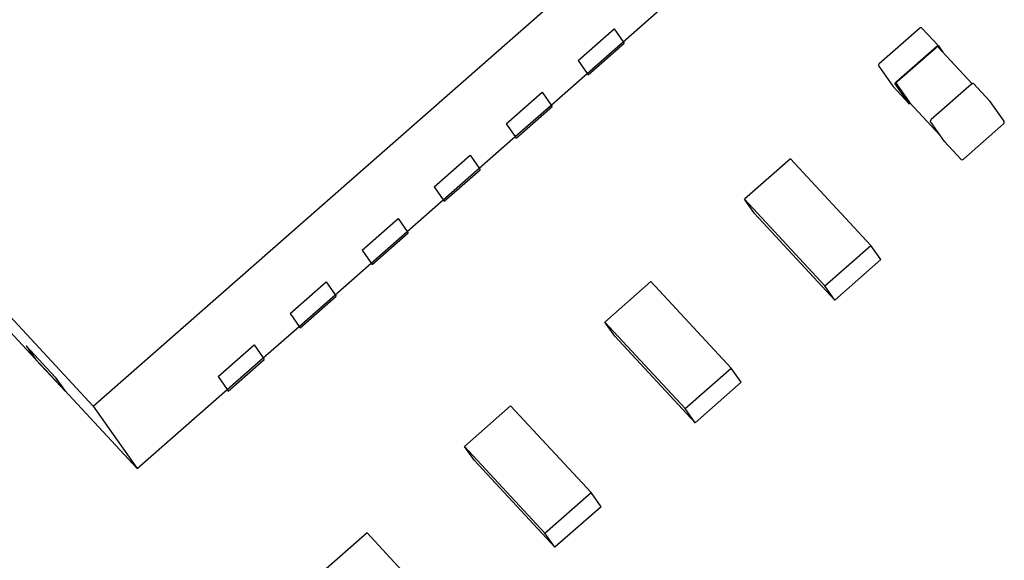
# Model space of a CAD drawing. Header units: millimetres. Extents: x 0 to 297, y 0 to 210.
# Tile 5 of 32: x 26.91 to 32.04, y 93.49 to 96.31. Entities that reach past the tile are written whole.
import ezdxf

# ---------------------------------------------------------------- set-up
doc = ezdxf.new("R2010")
doc.units = ezdxf.units.MM
doc.header["$LTSCALE"] = 16.335
for name, color, linetype in [('EXTRUDED-400DXF_CONTINUOUS_LINE', 7, 'CONTINUOUS'), ('QFN-32_L5_0-DXF_CONTINUOUS_LINE', 7, 'CONTINUOUS'), ('USER_LIBRARYDXF_CONTINUOUS_LINE', 7, 'CONTINUOUS')]:
    doc.layers.add(name, color=color, linetype=linetype)

msp = doc.modelspace()

# ---------------------------------------------------------------- linework, layer by layer
at = {"layer": 'EXTRUDED-400DXF_CONTINUOUS_LINE', "color": 7, "linetype": 'Continuous'}
for p, q in [((30.9305, 95.5835), (30.6905, 95.3725)), ((31.3495, 95.1322), (30.9305, 95.5835)), ((30.6905, 95.3725), (31.1094, 94.9213)), ((30.7426, 95.2985), (30.6905, 95.3725)), ((31.1615, 94.8473), (30.7426, 95.2985)), ((31.1094, 94.9213), (31.3495, 95.1322)), ((31.4016, 95.0583), (31.3495, 95.1322)), ((31.4016, 95.0583), (31.1615, 94.8473)), ((30.2028, 94.9439), (29.9627, 94.733)), ((30.6217, 94.4927), (30.2028, 94.9439)), ((31.1615, 94.8473), (31.1094, 94.9213)), ((29.9627, 94.733), (30.3817, 94.2818)), ((30.0148, 94.659), (29.9627, 94.733)), ((30.4337, 94.2078), (30.0148, 94.659)), ((30.3817, 94.2818), (30.6217, 94.4927)), ((30.6738, 94.4187), (30.6217, 94.4927)), ((30.6738, 94.4187), (30.4337, 94.2078)), ((29.4728, 94.2953), (29.2328, 94.0844)), ((29.8918, 93.8441), (29.4728, 94.2953)), ((30.4337, 94.2078), (30.3817, 94.2818)), ((29.2328, 94.0844), (29.6517, 93.6331)), ((29.2848, 94.0104), (29.2328, 94.0844)), ((29.7038, 93.5592), (29.2848, 94.0104)), ((29.6517, 93.6331), (29.8918, 93.8441)), ((29.9438, 93.7701), (29.8918, 93.8441)), ((29.9438, 93.7701), (29.7038, 93.5592)), ((28.7246, 93.6336), (28.4845, 93.4227)), ((29.1435, 93.1824), (28.7246, 93.6336)), ((29.7038, 93.5592), (29.6517, 93.6331))]:
    msp.add_line(p, q, dxfattribs=at)
at = {"layer": 'QFN-32_L5_0-DXF_CONTINUOUS_LINE', "color": 7, "linetype": 'Continuous'}
for p, q in [((27.2983, 94.2944), (31.0487, 97.59)), ((24.2586, 97.5683), (27.2983, 94.2944)), ((30.0589, 96.1934), (30.2464, 96.3582)), ((29.8238, 96.0963), (30.0113, 96.2611)), ((29.8238, 96.0963), (30.0113, 96.2611)), ((30.0113, 96.2611), (30.0589, 96.1934)), ((30.0113, 96.2611), (30.0589, 96.1934)), ((29.8714, 96.0286), (30.0589, 96.1934)), ((29.8714, 96.0286), (30.0589, 96.1934)), ((29.8766, 96.0212), (30.0641, 96.186)), ((30.0589, 96.1934), (30.0641, 96.186)), ((29.8238, 96.0963), (29.8714, 96.0286)), ((29.8238, 96.0963), (29.8714, 96.0286)), ((29.6839, 95.8638), (29.8714, 96.0286)), ((29.8705, 96.0278), (29.8766, 96.0212)), ((29.8714, 96.0286), (29.8766, 96.0212)), ((29.4487, 95.7667), (29.6362, 95.9315)), ((29.4487, 95.7667), (29.6362, 95.9315)), ((29.6362, 95.9315), (29.6839, 95.8638)), ((29.6362, 95.9315), (29.6839, 95.8638)), ((29.4964, 95.6991), (29.6839, 95.8638)), ((29.4964, 95.6991), (29.6839, 95.8638)), ((29.5016, 95.6917), (29.6891, 95.8564)), ((29.6839, 95.8638), (29.6891, 95.8564)), ((29.4487, 95.7667), (29.4964, 95.6991)), ((29.4487, 95.7667), (29.4964, 95.6991)), ((29.3089, 95.5343), (29.4964, 95.6991)), ((29.4955, 95.6982), (29.5016, 95.6917)), ((29.4964, 95.6991), (29.5016, 95.6917)), ((29.0737, 95.4372), (29.2612, 95.602)), ((29.0737, 95.4372), (29.2612, 95.602)), ((29.2612, 95.602), (29.3089, 95.5343)), ((29.2612, 95.602), (29.3089, 95.5343)), ((29.1213, 95.3695), (29.3089, 95.5343)), ((29.1213, 95.3695), (29.3089, 95.5343)), ((29.1265, 95.3621), (29.3141, 95.5269)), ((29.3089, 95.5343), (29.3141, 95.5269)), ((29.0737, 95.4372), (29.1213, 95.3695)), ((29.0737, 95.4372), (29.1213, 95.3695)), ((28.9338, 95.2047), (29.1213, 95.3695)), ((29.1204, 95.3687), (29.1265, 95.3621)), ((29.1213, 95.3695), (29.1265, 95.3621)), ((28.6987, 95.1076), (28.8862, 95.2724)), ((28.6987, 95.1076), (28.8862, 95.2724)), ((28.8862, 95.2724), (28.9338, 95.2047)), ((28.8862, 95.2724), (28.9338, 95.2047)), ((28.7463, 95.0399), (28.9338, 95.2047)), ((28.7463, 95.0399), (28.9338, 95.2047)), ((28.7515, 95.0325), (28.939, 95.1973)), ((28.9338, 95.2047), (28.939, 95.1973)), ((28.6987, 95.1076), (28.7463, 95.0399)), ((28.6987, 95.1076), (28.7463, 95.0399)), ((28.5588, 94.8752), (28.7463, 95.0399)), ((28.7454, 95.0391), (28.7515, 95.0325)), ((28.7463, 95.0399), (28.7515, 95.0325)), ((28.3236, 94.7781), (28.5111, 94.9428)), ((28.3236, 94.7781), (28.5111, 94.9428)), ((28.5111, 94.9428), (28.5588, 94.8752)), ((28.5111, 94.9428), (28.5588, 94.8752)), ((28.3713, 94.7104), (28.5588, 94.8752)), ((28.3713, 94.7104), (28.5588, 94.8752)), ((28.3765, 94.703), (28.564, 94.8678)), ((28.5588, 94.8752), (28.564, 94.8678)), ((28.3236, 94.7781), (28.3713, 94.7104)), ((28.3236, 94.7781), (28.3713, 94.7104)), ((26.8435, 94.7055), (26.9955, 94.5418)), ((28.1838, 94.5456), (28.3713, 94.7104)), ((28.3704, 94.7095), (28.3765, 94.703)), ((28.3713, 94.7104), (28.3765, 94.703)), ((26.9478, 94.6095), (27.0998, 94.4458)), ((26.9478, 94.6095), (27.0998, 94.4458)), ((26.9478, 94.6095), (26.9955, 94.5418)), ((26.9478, 94.6095), (26.9955, 94.5418)), ((27.9486, 94.4485), (28.1361, 94.6133)), ((27.9486, 94.4485), (28.1361, 94.6133)), ((28.1361, 94.6133), (28.1838, 94.5456)), ((28.1361, 94.6133), (28.1838, 94.5456)), ((27.9962, 94.3808), (28.1838, 94.5456)), ((27.9962, 94.3808), (28.1838, 94.5456)), ((28.1838, 94.5456), (28.189, 94.5382)), ((26.9955, 94.5418), (27.1475, 94.3781)), ((26.9955, 94.5418), (27.1475, 94.3781)), ((26.9955, 94.5418), (27.0007, 94.5344)), ((27.0007, 94.5344), (27.1527, 94.3707)), ((28.0014, 94.3734), (28.189, 94.5382)), ((27.0998, 94.4458), (27.1475, 94.3781)), ((27.0998, 94.4458), (27.1475, 94.3781)), ((27.9486, 94.4485), (27.9962, 94.3808)), ((27.9486, 94.4485), (27.9962, 94.3808)), ((27.1475, 94.3781), (27.5274, 93.9689)), ((27.1475, 94.3781), (27.1527, 94.3707)), ((27.1536, 94.3715), (27.1527, 94.3707)), ((27.5274, 93.9689), (27.9962, 94.3808)), ((27.9953, 94.38), (28.0014, 94.3734)), ((27.9962, 94.3808), (28.0014, 94.3734)), ((27.2983, 94.2944), (27.5274, 93.9689))]:
    msp.add_line(p, q, dxfattribs=at)
at = {"layer": 'USER_LIBRARYDXF_CONTINUOUS_LINE', "color": 7, "linetype": 'Continuous'}
for p, q in [((31.3926, 96.0798), (31.6026, 96.2644)), ((31.6165, 96.2637), (31.7016, 96.172)), ((31.4817, 95.9843), (31.6917, 96.1689)), ((31.4867, 95.9858), (31.6893, 96.1637)), ((31.6992, 96.1668), (31.8775, 95.9748)), ((31.7016, 96.172), (31.7018, 96.1718)), ((31.7018, 96.1718), (31.7244, 96.1397)), ((31.391, 96.0665), (31.4639, 95.963)), ((31.4648, 95.9619), (31.5499, 95.8702)), ((31.5497, 95.8705), (31.4768, 95.974)), ((31.4818, 95.9755), (31.5521, 95.8756)), ((31.8741, 95.9724), (31.6641, 95.7879)), ((31.884, 95.9755), (31.9691, 95.8839)), ((31.97, 95.8828), (32.0429, 95.7793)), ((31.5499, 95.8703), (31.5497, 95.8705)), ((31.5521, 95.8756), (31.5523, 95.8754)), ((31.7095, 95.7061), (31.5523, 95.8754)), ((31.6592, 95.7776), (31.7321, 95.674)), ((31.8313, 95.5814), (32.0413, 95.766)), ((31.7321, 95.674), (31.7323, 95.6738)), ((31.7323, 95.6738), (31.8174, 95.5821))]:
    msp.add_line(p, q, dxfattribs=at)
for centre, start, end in [((31.6092, 96.2568), 42.8761, 131.3073), ((31.3992, 96.0723), 131.3073, 215.142), ((31.4721, 95.9687), 215.142, 222.8761), ((31.9618, 95.8771), 35.142, 42.8761), ((32.0347, 95.7735), 311.3073, 35.142), ((31.8247, 95.5889), 222.8761, 311.3073)]:
    msp.add_arc(centre, 0.01, start, end, dxfattribs=at)
for points, knots in [([(31.6992, 96.1668), (31.699, 96.167), (31.6985, 96.1674), (31.6975, 96.1676), (31.6963, 96.1676), (31.695, 96.1673), (31.6936, 96.1667), (31.6916, 96.1656), (31.6902, 96.1645), (31.6893, 96.1637)], [0, 0, 0, 0, 0.07714, 0.163832, 0.265976, 0.385556, 0.521801, 0.672169, 1, 1, 1, 1]), ([(31.6917, 96.1689), (31.6926, 96.1697), (31.6941, 96.1708), (31.6961, 96.1718), (31.6975, 96.1724), (31.6988, 96.1727), (31.7, 96.1728), (31.7009, 96.1725), (31.7015, 96.1722), (31.7016, 96.172)], [0, 0, 0, 0, 0.327831, 0.478199, 0.614444, 0.734024, 0.836168, 0.92286, 1, 1, 1, 1]), ([(31.4768, 95.974), (31.4766, 95.9743), (31.4764, 95.9749), (31.4763, 95.976), (31.4766, 95.9773), (31.4771, 95.9787), (31.478, 95.9801), (31.4794, 95.9821), (31.4807, 95.9835), (31.4817, 95.9843)], [0, 0, 0, 0, 0.0762, 0.164652, 0.269677, 0.392012, 0.529923, 0.680123, 1, 1, 1, 1]), ([(31.4867, 95.9858), (31.4858, 95.9849), (31.4845, 95.9835), (31.483, 95.9815), (31.4822, 95.9801), (31.4816, 95.9787), (31.4814, 95.9775), (31.4814, 95.9764), (31.4817, 95.9757), (31.4818, 95.9755)], [0, 0, 0, 0, 0.319877, 0.470077, 0.607988, 0.730323, 0.835348, 0.9238, 1, 1, 1, 1]), ([(31.8775, 95.9749), (31.8772, 95.9747), (31.876, 95.974), (31.8749, 95.9731), (31.8741, 95.9724)], [0, 0, 0, 0, 0.240063, 1, 1, 1, 1]), ([(31.884, 95.9755), (31.8839, 95.9757), (31.8836, 95.976), (31.8829, 95.9762), (31.8822, 95.9763), (31.881, 95.9763), (31.8794, 95.9758), (31.8781, 95.9752), (31.8775, 95.9749)], [0, 0, 0, 0, 0.086988, 0.179846, 0.283021, 0.399257, 0.673665, 1, 1, 1, 1]), ([(31.5564, 95.8709), (31.5558, 95.8706), (31.5545, 95.87), (31.5529, 95.8695), (31.5517, 95.8695), (31.551, 95.8696), (31.5503, 95.8698), (31.55, 95.8701), (31.5499, 95.8703)], [0, 0, 0, 0, 0.326335, 0.600743, 0.716979, 0.820154, 0.913012, 1, 1, 1, 1]), ([(31.6641, 95.7879), (31.6631, 95.787), (31.6618, 95.7857), (31.6604, 95.7837), (31.6595, 95.7822), (31.659, 95.7808), (31.6587, 95.7796), (31.6587, 95.7785), (31.659, 95.7778), (31.6592, 95.7776)], [0, 0, 0, 0, 0.319877, 0.470077, 0.607988, 0.730323, 0.835348, 0.9238, 1, 1, 1, 1])]:
    msp.add_open_spline(points, degree=3, knots=knots, dxfattribs=at)

doc.saveas('drawing.dxf')
